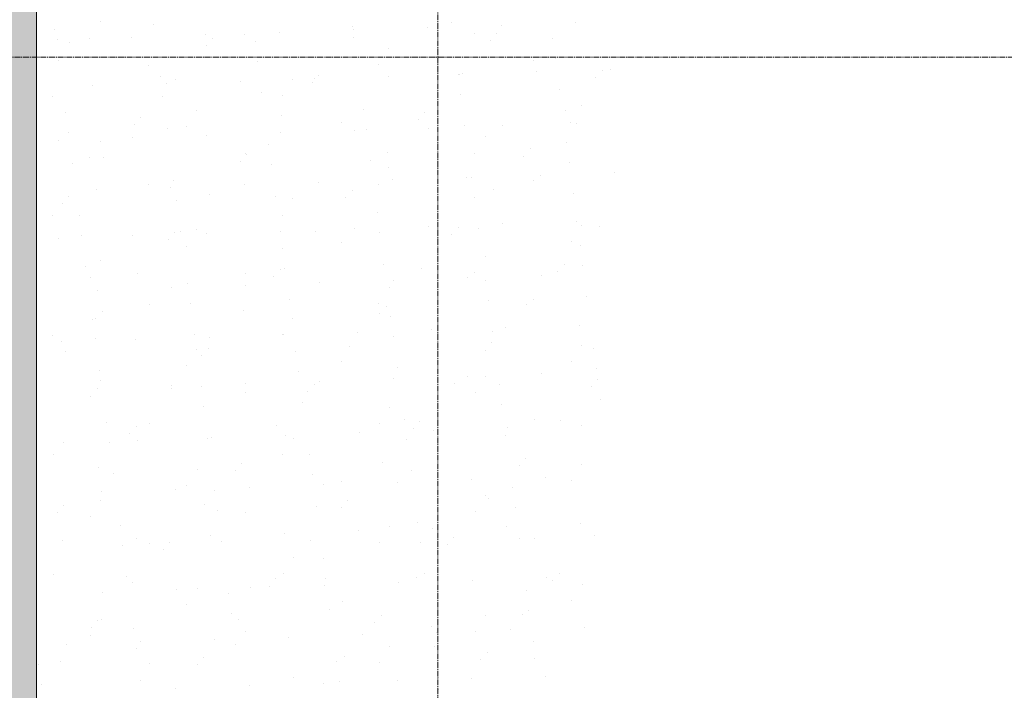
# Model space of a CAD drawing. Header units: centimetres. Extents: x 88729 to 133553, y -16225 to 14174.
# Tile 32 of 106: x 92940 to 93196, y -14239 to -14064. Entities that reach past the tile are written whole.
import ezdxf
from ezdxf.enums import TextEntityAlignment as Align

# ---------------------------------------------------------------- set-up
doc = ezdxf.new("R2010")
doc.units = ezdxf.units.CM
doc.linetypes.add('CENTER2', pattern=[1.125, 0.75, -0.125, 0.125, -0.125])
for name, color, linetype in [('A-OS', 252, 'CENTER2'), ('A-SCIANY', 252, 'Continuous'), ('E_PODKLAD', 7, 'Continuous'), ('mat', 252, 'Continuous'), ('R-MET-IWE', 252, 'Continuous')]:
    doc.layers.add(name, color=color, linetype=linetype)
doc.layers.add('rz_zelbet', color=252, linetype='Continuous', lineweight=20)
doc.styles.get("Standard").update_dxf_attribs({"font": 'txt.shx'})

# ---------------------------------------------------------------- blocks, each defined once
blk = doc.blocks.new('A$Ce817dbbb')
at = {"layer": 'rz_zelbet', "lineweight": 9, "ltscale": 0.1}
h = blk.add_hatch(dxfattribs=at)
h.set_pattern_fill('ANSI33', color=252, scale=40, style=0)
h.set_pattern_definition([(45, (-34168.379, 15472.824), (-7.0710678, 7.0710678), []), (45, (-34161.308, 15472.824), (-7.0710678, 7.0710678), [5, -2.5])])
h.paths.add_polyline_path([(1542.1, -24399.27), (1646.6, -24399.27), (1646.6, -24282.27), (1634.1, -24282.27), (1634.1, -24381.27), (1524.1, -24381.27), (1524.1, -24526.27), (1524.1, -24551.27), (1524.1, -25033.27), (1524.1, -25058.27), (1524.1, -25203.27), (1634.1, -25203.27), (1634.1, -25323.27), (1646.6, -25323.27), (1646.6, -25185.27), (1542.1, -25185.27)])
h.paths.add_polyline_path([(1659.1, -24282.27), (1646.6, -24282.27), (1646.6, -24399.27), (1659.1, -24399.27)])
h.paths.add_polyline_path([(1646.6, -24261.27), (1634.1, -24261.27), (1634.1, -24282.27), (1646.6, -24282.27)])
h.paths.add_polyline_path([(1659.1, -24261.27), (1646.6, -24261.27), (1646.6, -24282.27), (1659.1, -24282.27)])
h.paths.add_polyline_path([(1659.1, -25185.27), (1646.6, -25185.27), (1646.6, -25323.27), (1659.1, -25323.27)])
at = {"layer": 'A-OS', "color": 252, "lineweight": 9, "ltscale": 2}
for p, q in [((1646.6, -22825.03), (1646.6, -26625.91)), ((-153.4, -24539.38), (3298.95, -24539.38))]:
    blk.add_line(p, q, dxfattribs=at)
at = {"layer": 'A-SCIANY', "color": 252, "lineweight": 9, "ltscale": 3}
blk.add_lwpolyline([(1659.1, -24399.27), (1542.1, -24399.27), (1542.1, -25185.27), (1659.1, -25185.27)], dxfattribs=at)
at = {"layer": 'mat', "color": 252, "lineweight": 9}
for p, q in [((1546.78, -24532.09), (1546.78, -24532.09)), ((1558.6, -24530.23), (1558.6, -24530.23)), ((1572.53, -24531), (1572.53, -24531)), ((1624.36, -24531.35), (1624.36, -24531.35)), ((1643.84, -24531.7), (1643.84, -24531.7)), ((1650.1, -24530.26), (1650.1, -24530.26)), ((1663.11, -24531.07), (1663.11, -24531.07)), ((1682.37, -24530.44), (1682.37, -24530.44)), ((1555.91, -24534.45), (1555.91, -24534.45)), ((1566.77, -24534.22), (1566.77, -24534.22)), ((1586.03, -24533.59), (1586.03, -24533.59)), ((1588, -24534.63), (1588, -24534.63)), ((1596.32, -24533.48), (1596.32, -24533.48)), ((1605.3, -24532.96), (1605.3, -24532.96)), ((1624.57, -24532.33), (1624.57, -24532.33)), ((1624.68, -24534.24), (1624.68, -24534.24)), ((1656.13, -24533.28), (1656.13, -24533.28)), ((1661.9, -24533.26), (1661.9, -24533.26)), ((1676.57, -24534.62), (1676.57, -24534.62)), ((1547.5, -24534.85), (1547.5, -24534.85)), ((1550.78, -24535.61), (1550.78, -24535.61)), ((1586.31, -24536.47), (1586.31, -24536.47)), ((1598.99, -24535.36), (1598.99, -24535.36)), ((1633.78, -24537.14), (1633.78, -24537.14)), ((1660.21, -24535.1), (1660.21, -24535.1)), ((1625.43, -24539.48), (1625.43, -24539.48)), ((1677.25, -24539.83), (1677.25, -24539.83)), ((1547.85, -24540.22), (1547.85, -24540.22)), ((1571.28, -24541.55), (1571.28, -24541.55)), ((1599.68, -24540.57), (1599.68, -24540.57)), ((1631.09, -24541.36), (1631.09, -24541.36)), ((1671.5, -24540.39), (1671.5, -24540.39)), ((1574.31, -24544.58), (1574.31, -24544.58)), ((1615.56, -24544.19), (1615.56, -24544.19)), ((1633.82, -24544.39), (1633.82, -24544.39)), ((1651.89, -24543.84), (1651.89, -24543.84)), ((1652.24, -24543.8), (1652.24, -24543.8)), ((1653.09, -24543.76), (1653.09, -24543.76)), ((1672.36, -24543.13), (1672.36, -24543.13)), ((1687.77, -24544.67), (1687.77, -24544.67)), ((1689.46, -24542.83), (1689.46, -24542.83)), ((1691.63, -24542.5), (1691.63, -24542.5)), ((1556.75, -24546.91), (1556.75, -24546.91)), ((1576.02, -24546.28), (1576.02, -24546.28)), ((1578.34, -24545.17), (1578.34, -24545.17)), ((1595.29, -24545.65), (1595.29, -24545.65)), ((1608.74, -24545.22), (1608.74, -24545.22)), ((1613.87, -24546.04), (1613.87, -24546.04)), ((1614.55, -24545.02), (1614.55, -24545.02)), ((1546.24, -24549.63), (1546.24, -24549.63)), ((1575, -24549.79), (1575, -24549.79)), ((1600.75, -24548.7), (1600.75, -24548.7)), ((1606.05, -24549.44), (1606.05, -24549.44)), ((1646.46, -24548.46), (1646.46, -24548.46)), ((1652.58, -24549.05), (1652.58, -24549.05)), ((1678.32, -24547.96), (1678.32, -24547.96)), ((1683.92, -24552.13), (1683.92, -24552.13)), ((1549.64, -24553.8), (1549.64, -24553.8)), ((1569.22, -24555.12), (1569.22, -24555.12)), ((1583.69, -24553.3), (1583.69, -24553.3)), ((1605.9, -24554.73), (1605.9, -24554.73)), ((1627.21, -24553.06), (1627.21, -24553.06)), ((1643.12, -24553.76), (1643.12, -24553.76)), ((1679.8, -24553.37), (1679.8, -24553.37)), ((1567.53, -24556.97), (1567.53, -24556.97)), ((1581.01, -24557.51), (1581.01, -24557.51)), ((1621.42, -24556.54), (1621.42, -24556.54)), ((1641.43, -24555.6), (1641.43, -24555.6)), ((1653.65, -24557.18), (1653.65, -24557.18)), ((1663.44, -24557.25), (1663.44, -24557.25)), ((1681.23, -24556.35), (1681.23, -24556.35)), ((1682.71, -24556.62), (1682.71, -24556.62)), ((1550.32, -24559.01), (1550.32, -24559.01)), ((1576.07, -24557.92), (1576.07, -24557.92)), ((1586.37, -24559.77), (1586.37, -24559.77)), ((1605.64, -24559.14), (1605.64, -24559.14)), ((1624.9, -24558.51), (1624.9, -24558.51)), ((1627.9, -24558.27), (1627.9, -24558.27)), ((1644.17, -24557.88), (1644.17, -24557.88)), ((1658.87, -24560.21), (1658.87, -24560.21)), ((1547.83, -24561.03), (1547.83, -24561.03)), ((1558.65, -24561.37), (1558.65, -24561.37)), ((1567.1, -24560.4), (1567.1, -24560.4)), ((1602.54, -24562.28), (1602.54, -24562.28)), ((1680.11, -24561.54), (1680.11, -24561.54)), ((1596.38, -24564.62), (1596.38, -24564.62)), ((1596.78, -24564.69), (1596.78, -24564.69)), ((1633.46, -24564.3), (1633.46, -24564.3)), ((1656.19, -24564.43), (1656.19, -24564.43)), ((1668.99, -24565.17), (1668.99, -24565.17)), ((1670.67, -24563.32), (1670.67, -24563.32)), ((1551.39, -24567.14), (1551.39, -24567.14)), ((1555.97, -24565.59), (1555.97, -24565.59)), ((1559.56, -24565.67), (1559.56, -24565.67)), ((1595.09, -24566.53), (1595.09, -24566.53)), ((1603.22, -24567.49), (1603.22, -24567.49)), ((1628.97, -24566.4), (1628.97, -24566.4)), ((1680.8, -24566.74), (1680.8, -24566.74)), ((1633.83, -24568.28), (1633.83, -24568.28)), ((1673.33, -24570.14), (1673.33, -24570.14)), ((1692.6, -24569.51), (1692.6, -24569.51)), ((1571.34, -24572.69), (1571.34, -24572.69)), ((1577.86, -24571.5), (1577.86, -24571.5)), ((1596.26, -24572.66), (1596.26, -24572.66)), ((1615.53, -24572.03), (1615.53, -24572.03)), ((1631.15, -24572.5), (1631.15, -24572.5)), ((1634.8, -24571.4), (1634.8, -24571.4)), ((1654.06, -24570.77), (1654.06, -24570.77)), ((1655.44, -24570.76), (1655.44, -24570.76)), ((1671.56, -24571.53), (1671.56, -24571.53)), ((1550.44, -24575.62), (1550.44, -24575.62)), ((1557.72, -24573.92), (1557.72, -24573.92)), ((1576.99, -24573.29), (1576.99, -24573.29)), ((1587.12, -24575.23), (1587.12, -24575.23)), ((1604.29, -24575.62), (1604.29, -24575.62)), ((1624.34, -24574.25), (1624.34, -24574.25)), ((1661.01, -24573.86), (1661.01, -24573.86)), ((1681.87, -24574.87), (1681.87, -24574.87)), ((1548.75, -24577.46), (1548.75, -24577.46)), ((1578.54, -24576.71), (1578.54, -24576.71)), ((1608.79, -24576.36), (1608.79, -24576.36)), ((1622.65, -24576.1), (1622.65, -24576.1)), ((1656.12, -24575.96), (1656.12, -24575.96)), ((1546.3, -24580.77), (1546.3, -24580.77)), ((1553.18, -24580.72), (1553.18, -24580.72)), ((1606.11, -24580.58), (1606.11, -24580.58)), ((1630.76, -24579.98), (1630.76, -24579.98)), ((1646.52, -24579.61), (1646.52, -24579.61)), ((1644.05, -24583.46), (1644.05, -24583.46)), ((1663.32, -24582.83), (1663.32, -24582.83)), ((1682.59, -24582.2), (1682.59, -24582.2)), ((1683.97, -24583.27), (1683.97, -24583.27)), ((1688.57, -24583.43), (1688.57, -24583.43)), ((1553.87, -24585.93), (1553.87, -24585.93)), ((1566.98, -24585.98), (1566.98, -24585.98)), ((1578, -24585.18), (1578, -24585.18)), ((1579.61, -24584.84), (1579.61, -24584.84)), ((1583.75, -24584.44), (1583.75, -24584.44)), ((1586.24, -24585.35), (1586.24, -24585.35)), ((1605.51, -24584.72), (1605.51, -24584.72)), ((1614.67, -24584.8), (1614.67, -24584.8)), ((1624.78, -24584.09), (1624.78, -24584.09)), ((1631.44, -24585.18), (1631.44, -24585.18)), ((1650.2, -24585.66), (1650.2, -24585.66)), ((1651.89, -24583.82), (1651.89, -24583.82)), ((1657.19, -24584.09), (1657.19, -24584.09)), ((1547.71, -24586.61), (1547.71, -24586.61)), ((1576.31, -24587.03), (1576.31, -24587.03)), ((1621.48, -24587.68), (1621.48, -24587.68)), ((1681.29, -24587.49), (1681.29, -24587.49)), ((1683.66, -24588.46), (1683.66, -24588.46)), ((1581.06, -24588.65), (1581.06, -24588.65)), ((1606.08, -24589.2), (1606.08, -24589.2)), ((1558.71, -24592.51), (1558.71, -24592.51)), ((1632.51, -24593.31), (1632.51, -24593.31)), ((1658.93, -24591.35), (1658.93, -24591.35)), ((1679.45, -24593.38), (1679.45, -24593.38)), ((1684.34, -24593.66), (1684.34, -24593.66)), ((1554.94, -24594.06), (1554.94, -24594.06)), ((1568.33, -24595.73), (1568.33, -24595.73)), ((1596.43, -24595.76), (1596.43, -24595.76)), ((1605.55, -24594.75), (1605.55, -24594.75)), ((1606.77, -24594.4), (1606.77, -24594.4)), ((1642.23, -24594.36), (1642.23, -24594.36)), ((1656.24, -24595.57), (1656.24, -24595.57)), ((1677.76, -24595.23), (1677.76, -24595.23)), ((1556.02, -24596.73), (1556.02, -24596.73)), ((1581.4, -24598.42), (1581.4, -24598.42)), ((1596.59, -24598.83), (1596.59, -24598.83)), ((1603.86, -24596.59), (1603.86, -24596.59)), ((1615.86, -24598.2), (1615.86, -24598.2)), ((1635.13, -24597.57), (1635.13, -24597.57)), ((1654.4, -24596.94), (1654.4, -24596.94)), ((1658.98, -24597.68), (1658.98, -24597.68)), ((1673.67, -24596.31), (1673.67, -24596.31)), ((1558.06, -24600.09), (1558.06, -24600.09)), ((1577.33, -24599.46), (1577.33, -24599.46)), ((1633.89, -24599.43), (1633.89, -24599.43)), ((1571.39, -24603.84), (1571.39, -24603.84)), ((1582.09, -24603.62), (1582.09, -24603.62)), ((1607.84, -24602.53), (1607.84, -24602.53)), ((1631.2, -24603.64), (1631.2, -24603.64)), ((1659.66, -24602.88), (1659.66, -24602.88)), ((1669.79, -24603.93), (1669.79, -24603.93)), ((1671.61, -24602.67), (1671.61, -24602.67)), ((1685.41, -24601.79), (1685.41, -24601.79)), ((1559.21, -24605.68), (1559.21, -24605.68)), ((1595.89, -24605.29), (1595.89, -24605.29)), ((1631.42, -24606.16), (1631.42, -24606.16)), ((1633.11, -24604.31), (1633.11, -24604.31)), ((1556.72, -24607.64), (1556.72, -24607.64)), ((1557.53, -24607.52), (1557.53, -24607.52)), ((1608.85, -24607.5), (1608.85, -24607.5)), ((1634.3, -24606.9), (1634.3, -24606.9)), ((1625.75, -24611.1), (1625.75, -24611.1)), ((1645.02, -24610.47), (1645.02, -24610.47)), ((1646.57, -24610.75), (1646.57, -24610.75)), ((1660.73, -24611.01), (1660.73, -24611.01)), ((1664.29, -24609.84), (1664.29, -24609.84)), ((1683.56, -24609.21), (1683.56, -24609.21)), ((1546.35, -24611.91), (1546.35, -24611.91)), ((1548.68, -24613.62), (1548.68, -24613.62)), ((1557.41, -24612.84), (1557.41, -24612.84)), ((1567.95, -24612.99), (1567.95, -24612.99)), ((1583.16, -24611.75), (1583.16, -24611.75)), ((1587.22, -24612.36), (1587.22, -24612.36)), ((1606.16, -24611.72), (1606.16, -24611.72)), ((1606.49, -24611.73), (1606.49, -24611.73)), ((1634.99, -24612.1), (1634.99, -24612.1)), ((1660.67, -24613.88), (1660.67, -24613.88)), ((1549.55, -24616.22), (1549.55, -24616.22)), ((1583.81, -24615.58), (1583.81, -24615.58)), ((1586.77, -24615.25), (1586.77, -24615.25)), ((1609.62, -24616.12), (1609.62, -24616.12)), ((1623.45, -24614.86), (1623.45, -24614.86)), ((1658.98, -24615.72), (1658.98, -24615.72)), ((1684.03, -24614.41), (1684.03, -24614.41)), ((1687.2, -24615.37), (1687.2, -24615.37)), ((1585.08, -24617.09), (1585.08, -24617.09)), ((1621.53, -24618.82), (1621.53, -24618.82)), ((1681.34, -24618.63), (1681.34, -24618.63)), ((1558.48, -24620.97), (1558.48, -24620.97)), ((1581.12, -24619.8), (1581.12, -24619.8)), ((1610.31, -24621.32), (1610.31, -24621.32)), ((1636.06, -24620.23), (1636.06, -24620.23)), ((1673.54, -24621.9), (1673.54, -24621.9)), ((1687.89, -24620.58), (1687.89, -24620.58)), ((1558.77, -24623.65), (1558.77, -24623.65)), ((1596.47, -24624.42), (1596.47, -24624.42)), ((1615.74, -24623.79), (1615.74, -24623.79)), ((1635.01, -24623.16), (1635.01, -24623.16)), ((1651.01, -24624.42), (1651.01, -24624.42)), ((1654.28, -24622.53), (1654.28, -24622.53)), ((1658.99, -24622.49), (1658.99, -24622.49)), ((1688.23, -24623.44), (1688.23, -24623.44)), ((1557.93, -24625.68), (1557.93, -24625.68)), ((1577.11, -24625.79), (1577.11, -24625.79)), ((1577.2, -24625.05), (1577.2, -24625.05)), ((1584.95, -24625.34), (1584.95, -24625.34)), ((1596.49, -24626.9), (1596.49, -24626.9)), ((1612.64, -24626.65), (1612.64, -24626.65)), ((1614.33, -24624.81), (1614.33, -24624.81)), ((1656.3, -24626.71), (1656.3, -24626.71)), ((1662.52, -24624.59), (1662.52, -24624.59)), ((1686.54, -24625.29), (1686.54, -24625.29)), ((1556.08, -24627.87), (1556.08, -24627.87)), ((1611.38, -24629.45), (1611.38, -24629.45)), ((1688.96, -24628.71), (1688.96, -24628.71)), ((1585.63, -24630.54), (1585.63, -24630.54)), ((1633.95, -24630.57), (1633.95, -24630.57)), ((1663.21, -24629.8), (1663.21, -24629.8)), ((1560.27, -24634.56), (1560.27, -24634.56)), ((1637.85, -24633.81), (1637.85, -24633.81)), ((1641.89, -24634.38), (1641.89, -24634.38)), ((1671.67, -24633.81), (1671.67, -24633.81)), ((1678.57, -24633.99), (1678.57, -24633.99)), ((1567.99, -24635.74), (1567.99, -24635.74)), ((1571.45, -24634.98), (1571.45, -24634.98)), ((1604.67, -24635.35), (1604.67, -24635.35)), ((1626.09, -24637.27), (1626.09, -24637.27)), ((1631.26, -24634.78), (1631.26, -24634.78)), ((1640.2, -24636.22), (1640.2, -24636.22)), ((1645.36, -24636.64), (1645.36, -24636.64)), ((1664.62, -24636.01), (1664.62, -24636.01)), ((1683.89, -24635.38), (1683.89, -24635.38)), ((1549.02, -24639.79), (1549.02, -24639.79)), ((1560.95, -24639.76), (1560.95, -24639.76)), ((1566.3, -24637.59), (1566.3, -24637.59)), ((1568.28, -24639.16), (1568.28, -24639.16)), ((1586.7, -24638.67), (1586.7, -24638.67)), ((1587.55, -24638.53), (1587.55, -24638.53)), ((1606.82, -24637.9), (1606.82, -24637.9)), ((1608.91, -24638.64), (1608.91, -24638.64)), ((1638.53, -24639.02), (1638.53, -24639.02)), ((1664.28, -24637.93), (1664.28, -24637.93)), ((1646.63, -24641.89), (1646.63, -24641.89)), ((1546.41, -24643.05), (1546.41, -24643.05)), ((1606.22, -24642.86), (1606.22, -24642.86)), ((1613.17, -24643.03), (1613.17, -24643.03)), ((1632.23, -24644.92), (1632.23, -24644.92)), ((1669.45, -24643.94), (1669.45, -24643.94)), ((1558.33, -24646.29), (1558.33, -24646.29)), ((1583.86, -24646.72), (1583.86, -24646.72)), ((1593.86, -24647.15), (1593.86, -24647.15)), ((1595.55, -24645.31), (1595.55, -24645.31)), ((1639.6, -24647.15), (1639.6, -24647.15)), ((1667.76, -24645.78), (1667.76, -24645.78)), ((1684.08, -24645.56), (1684.08, -24645.56)), ((1562.02, -24647.89), (1562.02, -24647.89)), ((1613.85, -24648.24), (1613.85, -24648.24)), ((1621.59, -24649.97), (1621.59, -24649.97)), ((1655.25, -24649.53), (1655.25, -24649.53)), ((1674.52, -24648.9), (1674.52, -24648.9)), ((1681.4, -24649.77), (1681.4, -24649.77)), ((1558.91, -24652.68), (1558.91, -24652.68)), ((1578.18, -24652.05), (1578.18, -24652.05)), ((1581.18, -24650.94), (1581.18, -24650.94)), ((1588.49, -24652.25), (1588.49, -24652.25)), ((1597.44, -24651.42), (1597.44, -24651.42)), ((1616.71, -24650.79), (1616.71, -24650.79)), ((1635.98, -24650.16), (1635.98, -24650.16)), ((1666.07, -24651.51), (1666.07, -24651.51)), ((1558.82, -24654.8), (1558.82, -24654.8)), ((1623.11, -24654.87), (1623.11, -24654.87)), ((1659.04, -24653.63), (1659.04, -24653.63)), ((1659.79, -24654.48), (1659.79, -24654.48)), ((1549.21, -24656.24), (1549.21, -24656.24)), ((1585.89, -24655.85), (1585.89, -24655.85)), ((1589.18, -24657.46), (1589.18, -24657.46)), ((1614.92, -24656.37), (1614.92, -24656.37)), ((1621.42, -24656.72), (1621.42, -24656.72)), ((1666.75, -24656.72), (1666.75, -24656.72)), ((1547.52, -24658.08), (1547.52, -24658.08)), ((1556.14, -24659.01), (1556.14, -24659.01)), ((1596.55, -24658.04), (1596.55, -24658.04)), ((1656.36, -24657.85), (1656.36, -24657.85)), ((1563.81, -24661.47), (1563.81, -24661.47)), ((1625.97, -24662.85), (1625.97, -24662.85)), ((1634, -24661.71), (1634, -24661.71)), ((1641.39, -24660.73), (1641.39, -24660.73)), ((1645.23, -24662.22), (1645.23, -24662.22)), ((1664.5, -24661.59), (1664.5, -24661.59)), ((1683.77, -24660.96), (1683.77, -24660.96)), ((1548.89, -24665.37), (1548.89, -24665.37)), ((1568.16, -24664.74), (1568.16, -24664.74)), ((1587.43, -24664.11), (1587.43, -24664.11)), ((1606.7, -24663.48), (1606.7, -24663.48)), ((1613.45, -24665.42), (1613.45, -24665.42)), ((1650.67, -24664.44), (1650.67, -24664.44)), ((1667.82, -24664.85), (1667.82, -24664.85)), ((1671.73, -24664.95), (1671.73, -24664.95)), ((1687.34, -24664.05), (1687.34, -24664.05)), ((1564.5, -24666.68), (1564.5, -24666.68)), ((1571.51, -24666.12), (1571.51, -24666.12)), ((1575.08, -24667.65), (1575.08, -24667.65)), ((1576.77, -24665.8), (1576.77, -24665.8)), ((1590.25, -24665.59), (1590.25, -24665.59)), ((1631.32, -24665.93), (1631.32, -24665.93)), ((1642.07, -24665.94), (1642.07, -24665.94)), ((1648.98, -24666.28), (1648.98, -24666.28)), ((1608.96, -24669.79), (1608.96, -24669.79)), ((1616.71, -24669.95), (1616.71, -24669.95)), ((1646.69, -24673.03), (1646.69, -24673.03)), ((1546.47, -24674.19), (1546.47, -24674.19)), ((1565.57, -24674.81), (1565.57, -24674.81)), ((1604.33, -24675.37), (1604.33, -24675.37)), ((1606.28, -24674), (1606.28, -24674)), ((1617.4, -24675.16), (1617.4, -24675.16)), ((1641, -24674.98), (1641, -24674.98)), ((1643.14, -24674.07), (1643.14, -24674.07)), ((1655.58, -24675.71), (1655.58, -24675.71)), ((1674.85, -24675.08), (1674.85, -24675.08)), ((1678.22, -24674), (1678.22, -24674)), ((1567.11, -24676.35), (1567.11, -24676.35)), ((1578.51, -24678.23), (1578.51, -24678.23)), ((1583.92, -24677.86), (1583.92, -24677.86)), ((1597.78, -24677.6), (1597.78, -24677.6)), ((1602.64, -24677.21), (1602.64, -24677.21)), ((1617.05, -24676.97), (1617.05, -24676.97)), ((1636.31, -24676.34), (1636.31, -24676.34)), ((1676.53, -24675.85), (1676.53, -24675.85)), ((1684.14, -24676.7), (1684.14, -24676.7)), ((1559.24, -24678.86), (1559.24, -24678.86)), ((1592.03, -24679.17), (1592.03, -24679.17)), ((1669.61, -24678.43), (1669.61, -24678.43)), ((1581.23, -24682.08), (1581.23, -24682.08)), ((1618.47, -24683.29), (1618.47, -24683.29)), ((1621.64, -24681.11), (1621.64, -24681.11)), ((1681.45, -24680.91), (1681.45, -24680.91)), ((1558.88, -24685.94), (1558.88, -24685.94)), ((1592.72, -24684.38), (1592.72, -24684.38)), ((1594.67, -24685.91), (1594.67, -24685.91)), ((1631.88, -24684.93), (1631.88, -24684.93)), ((1659.1, -24684.77), (1659.1, -24684.77)), ((1668.56, -24684.55), (1668.56, -24684.55)), ((1670.3, -24683.63), (1670.3, -24683.63)), ((1556.3, -24688.14), (1556.3, -24688.14)), ((1557.99, -24686.3), (1557.99, -24686.3)), ((1567.36, -24688.39), (1567.36, -24688.39)), ((1630.2, -24686.78), (1630.2, -24686.78)), ((1644.93, -24687.65), (1644.93, -24687.65)), ((1684.74, -24687.97), (1684.74, -24687.97)), ((1556.19, -24690.15), (1556.19, -24690.15)), ((1588.4, -24691.12), (1588.4, -24691.12)), ((1596.6, -24689.18), (1596.6, -24689.18)), ((1607.67, -24690.49), (1607.67, -24690.49)), ((1626.94, -24689.86), (1626.94, -24689.86)), ((1646.21, -24689.23), (1646.21, -24689.23)), ((1656.41, -24688.99), (1656.41, -24688.99)), ((1665.47, -24688.6), (1665.47, -24688.6)), ((1549.87, -24692.38), (1549.87, -24692.38)), ((1568.04, -24693.6), (1568.04, -24693.6)), ((1569.13, -24691.75), (1569.13, -24691.75)), ((1593.79, -24692.51), (1593.79, -24692.51)), ((1634.06, -24692.85), (1634.06, -24692.85)), ((1645.62, -24692.85), (1645.62, -24692.85)), ((1671.37, -24691.76), (1671.37, -24691.76)), ((1585.54, -24695.86), (1585.54, -24695.86)), ((1622.22, -24695.48), (1622.22, -24695.48)), ((1659.44, -24694.5), (1659.44, -24694.5)), ((1671.78, -24696.1), (1671.78, -24696.1)), ((1542.68, -24697.61), (1542.68, -24697.61)), ((1548.33, -24696.84), (1548.33, -24696.84)), ((1571.56, -24697.26), (1571.56, -24697.26)), ((1583.86, -24697.71), (1583.86, -24697.71)), ((1620.26, -24696.87), (1620.26, -24696.87)), ((1631.37, -24697.07), (1631.37, -24697.07)), ((1657.75, -24696.34), (1657.75, -24696.34)), ((1609.02, -24700.93), (1609.02, -24700.93)), ((1646.69, -24700.98), (1646.69, -24700.98)), ((1655.46, -24701.29), (1655.46, -24701.29)), ((1674.73, -24700.66), (1674.73, -24700.66)), ((1543.36, -24702.82), (1543.36, -24702.82)), ((1569.11, -24701.73), (1569.11, -24701.73)), ((1578.39, -24703.81), (1578.39, -24703.81)), ((1597.66, -24703.18), (1597.66, -24703.18)), ((1616.92, -24702.55), (1616.92, -24702.55)), ((1620.94, -24702.07), (1620.94, -24702.07)), ((1636.19, -24701.92), (1636.19, -24701.92)), ((1646.74, -24704.17), (1646.74, -24704.17))]:
    blk.add_line(p, q, dxfattribs=at)
at = {"layer": 'R-MET-IWE', "color": 252, "lineweight": 9, "width": 0.75}
for tag, rotation, p in [('0-', 90, (-1139.05, -4143.61)), ('0-', 90, (-1113.05, -4143.61)), ('0-', 90, (-1087.05, -4143.61)), ('2-', 90, (-796.05, -4143.61)), ('2-', 90, (-505.05, -4143.61)), ('0-', 90, (-480.05, -4143.61)), ('0-', 90, (-456.05, -4143.61)), ('2-', 90, (-166.05, -4143.61)), ('2-', 90, (-625.66, -4833.61)), ('2-', 90, (-599.66, -4833.61)), ('2-', 90, (-573.66, -4833.61)), ('0-', 180, (-2169.64, -4848.47)), ('0-', 180, (-2169.64, -4873.47)), ('0-', 180, (-2169.64, -4899.47)), ('-2', 90, (-1661.47, -4961.65)), ('-2', 90, (-1636.47, -4961.65)), ('0-', 270, (-1489.78, -4968.06)), ('0-', 270, (-1464.78, -4968.06)), ('0-', 270, (-1439.78, -4968.06)), ('0-', 270, (-1364.78, -4968.06)), ('0-', 270, (-1339.78, -4968.06)), ('0-', 270, (-1314.78, -4968.06)), ('0-', 270, (328.22, -4968.06)), ('0-', 270, (354.22, -4968.06)), ('0-', 270, (1256.22, -4968.06)), ('0-', 270, (1282.22, -4968.06)), ('0-', 90, (-513.05, -5496.61)), ('0-', 90, (-487.05, -5496.61)), ('K.S.-', 90, (-487.05, -5766.11)), ('0-', 90, (-513.05, -5766.11)), ('1-', 90, (-539.05, -6114.61)), ('0-', 90, (-513.05, -6114.61)), ('0-', 90, (-487.05, -6114.61)), ('0-', 90, (301.95, -6545.61)), ('0-', 90, (327.95, -6545.61)), ('0-', 90, (353.95, -6545.61)), ('0-', 90, (416.11, -6545.61)), ('0-', 90, (1255.95, -6545.61)), ('0-', 90, (1281.95, -6545.61)), ('1-', 90, (2382.95, -6845.61)), ('1-', 90, (2408.95, -6845.61)), ('1-', 90, (2434.95, -6845.61)), ('1-', 90, (2827.95, -6845.61)), ('1-', 90, (2853.95, -6845.61)), ('1-', 90, (2879.95, -6845.61)), ('<-2', 90, (-910.64, -10482.41)), ('2->', 90, (-718.15, -10854.38)), ('2->', 90, (-692.15, -10854.38)), ('2->', 90, (-744.15, -10870.8)), ('-0', 90, (-186.09, -12450.12)), ('1-', 90, (2264.47, -12866.38)), ('1-', 90, (2290.47, -12866.38)), ('1-', 90, (2316.47, -12866.38)), ('1-', 90, (2709.47, -12866.38)), ('1-', 90, (2735.47, -12866.38)), ('1-', 90, (2761.47, -12866.38)), ('<-KL', 90, (-700.01, -16780.91)), ('-0', 90, (-179.94, -18957.53)), ('0->', 90, (-1257.53, -23179.05)), ('0->', 90, (-1231.53, -23179.05)), ('0->', 90, (-1205.53, -23179.05)), ('0->', 90, (-600.53, -23179.05)), ('0->', 90, (-574.53, -23179.05)), ('0->', 90, (-1692.53, -24074.05)), ('0->', 90, (-1666.53, -24074.05)), ('0->', 90, (-1640.53, -24074.05)), ('0->', 90, (-1486.53, -24074.05)), ('0->', 90, (-1460.53, -24074.05)), ('0->', 90, (-1434.53, -24074.05)), ('<-0', 90, (-499.82, -24383.56)), ('<-0', 90, (-298.11, -24383.56)), ('<-0', 180, (-587.12, -25088.86)), ('<-0', 270, (-496.63, -25202.68)), ('<-0', 180, (-1353.25, -25419.36)), ('<-0', 180, (-1187.25, -25444.1)), ('<-0', 90, (-179.61, -25454.22)), ('<-0', 90, (-69.59, -26375.36)), ('<-0', 90, (-43.59, -26375.36))]:
    blk.add_attdef(tag, text='', height=17, rotation=rotation, dxfattribs=at).set_placement(p, align=Align.MIDDLE)
for tag, p in [('2-', (1424.81, -4179.2)), ('2-', (1424.81, -4205.2)), ('K.S.-', (-76.89, -4264.2)), ('KL-', (-613.13, -4292.18)), ('1-', (-613.13, -4312.18)), ('1-', (-613.13, -4332.18)), ('K.S.-', (1414.13, -4333.66)), ('0-', (-70.19, -4341.2)), ('0-', (469.81, -4341.2)), ('1-', (-613.13, -4352.18)), ('0-', (1424.81, -4361.2)), ('0-', (-70.19, -4367.2)), ('1-', (469.81, -4367.2)), ('0-', (1099.81, -4368.2)), ('2-', (1424.81, -4387.2)), ('1-', (-70.19, -4393.2)), ('1-', (469.81, -4393.2)), ('1-', (1099.81, -4394.2)), ('2-', (1424.81, -4413.2)), ('2-', (-70.19, -4419.2)), ('2-', (1099.81, -4420.2)), ('2-', (469.81, -4444.2)), ('K.S.-', (-76.89, -4445.2)), ('2-', (1099.81, -4446.2)), ('2-', (469.81, -4470.2)), ('2-', (-825.19, -4496.2)), ('2-', (-825.19, -4522.2)), ('2-', (-70.19, -4574.2)), ('2-', (-70.19, -4600.2)), ('K.S.-', (1089.13, -4600.66)), ('2-', (1099.81, -4653.2)), ('2-', (-70.19, -4669.2)), ('2-', (1099.81, -4679.2)), ('-1', (1806.78, -4690.78)), ('1-', (-70.19, -4695.2)), ('2-', (1099.81, -4705.2)), ('-1', (1806.78, -4716.3)), ('K.S.-', (-73.2, -4721.2)), ('-1', (1806.78, -4743.07)), ('FR-', (-70.19, -4747.2)), ('0-', (-1066.19, -6382.7)), ('0-', (-1066.19, -6408.7)), ('2-', (1729.81, -6586.2)), ('2-', (1729.81, -6612.2)), ('2-', (1729.81, -6638.2)), ('2-', (1729.81, -6664.2)), ('K.S.-', (469.81, -6788.2)), ('1-', (-962.19, -6915.2)), ('1-', (-460.19, -6923.2)), ('1-', (469.81, -6923.2)), ('2-', (1729.81, -6923.2)), ('1-', (-460.19, -6949.2)), ('1-', (469.81, -6949.2)), ('2-', (1729.81, -6949.2)), ('K.S.-', (2901.81, -6960.2)), ('2-', (1729.81, -6975.2)), ('2-', (1729.81, -7001.2)), ('2-', (-460.19, -7026.2)), ('0-', (469.81, -7026.2)), ('2-', (-460.19, -7052.2)), ('0-', (469.81, -7052.2)), ('2-', (-460.19, -7078.2)), ('2-', (469.81, -7078.2)), ('1-', (2901.81, -7088.2)), ('2-', (469.81, -7104.2)), ('1-', (2901.81, -7114.2)), ('0-', (1729.81, -7131.2)), ('2-', (-460.19, -7141.2)), ('0-', (1729.81, -7157.2)), ('2-', (-460.19, -7167.2)), ('2-', (469.81, -7181.2)), ('2-', (1729.81, -7183.2)), ('0-', (-460.19, -7193.2)), ('2-', (469.81, -7207.2)), ('2-', (1729.81, -7209.2)), ('K.S.-', (-470.87, -7217.66)), ('2-', (469.81, -7233.2)), ('2-', (1729.81, -7235.2)), ('1-', (-460.19, -7245.2)), ('2-', (469.81, -7259.2)), ('2-', (1729.81, -7261.2)), ('2-', (1729.81, -7287.2)), ('2-', (-460.19, -7297.2)), ('2->', (-943.67, -10542.97)), ('-1', (1688.29, -10711.55)), ('-1', (1688.29, -10737.55)), ('-1', (1688.29, -10763.55)), ('<-2', (1685.55, -12605.39)), ('2->', (1611.33, -12636.47)), ('2->', (1611.33, -12658.97)), ('2->', (1590.77, -12684.97)), ('K.S.-', (2783.33, -12980.97)), ('2->', (-578.67, -13046.97)), ('2->', (-578.67, -13072.97)), ('<-2', (-476.88, -13105.94)), ('1-', (2783.33, -13108.97)), ('1-', (2783.33, -13134.97)), ('<-1', (-610.79, -16857.83)), ('<-1', (-610.79, -16877.83)), ('<-1', (1688.29, -17218.96)), ('<-1', (1688.29, -17244.96)), ('<-1', (1688.29, -17270.96)), ('<-1', (-478.91, -18553.43)), ('<-0', (-2287.98, -23879.57)), ('<-0', (-2287.98, -23905.57)), ('<-0', (-2287.98, -23931.57)), ('<-0', (-343.08, -24738.18)), ('<-0', (-478.91, -25059.68))]:
    blk.add_attdef(tag, text='', height=17, dxfattribs=at).set_placement(p, align=Align.MIDDLE)

msp = doc.modelspace()

# ---------------------------------------------------------------- block references
at = {"layer": 'E_PODKLAD'}
msp.add_blockref('A$Ce817dbbb', (91401.87, 10465.39), dxfattribs=at)

doc.saveas('drawing.dxf')
